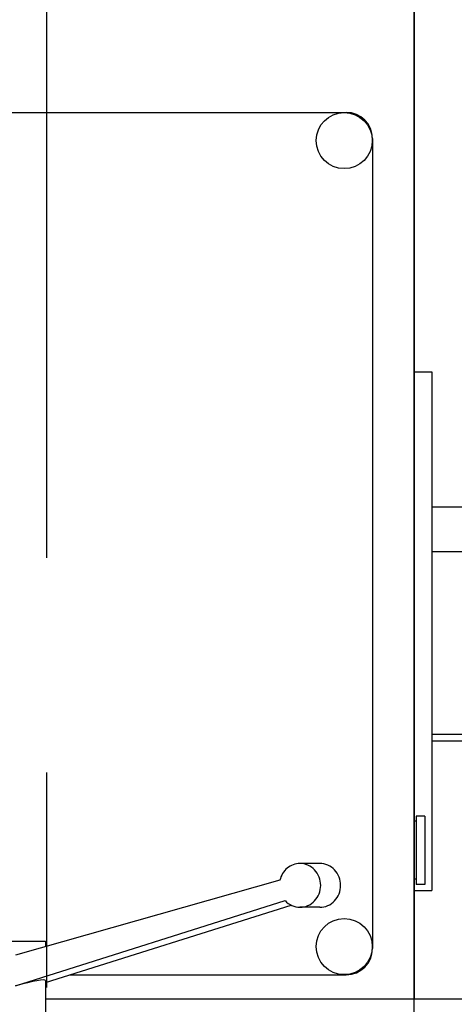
# Model space of a CAD drawing. Header units: millimetres. Extents: x 0 to 1189, y 0 to 841.
# Tile 133 of 147: x 787 to 797, y 106 to 128. Entities that reach past the tile are written whole.
import ezdxf

# ---------------------------------------------------------------- set-up
doc = ezdxf.new("R2010")
doc.units = ezdxf.units.MM
doc.header["$LTSCALE"] = 65.395
doc.linetypes.add('CENTER', pattern=[0.6, 0.375, -0.075, 0.075, -0.075])
doc.linetypes.add('PHANTOM', pattern=[0.8, 0.45, -0.05, 0.1, -0.05, 0.1, -0.05])
for name, color, linetype in [('25007_060000_IMO-2_SKL_PBL621', 7, 'CONTINUOUS'), ('25007_060000_IMO-2_SKL_PBL669', 7, 'CONTINUOUS'), ('25007_060000_IMO-2_SKL_PBL671', 7, 'CONTINUOUS'), ('25007_060000_IMO-2_SKL_PBL673', 7, 'CONTINUOUS'), ('25007_060000_IMO-2_SKL_PBL675', 7, 'CONTINUOUS'), ('25007_060000_IMO-2_SKL_PBL677', 7, 'CONTINUOUS'), ('25007_060000_IMO-2_SKL_PBL679', 7, 'CONTINUOUS'), ('25007_060000_IMO-2_SKL_PBL681', 7, 'CONTINUOUS'), ('25007_060000_IMO-2_SKL_PBL683', 7, 'CONTINUOUS'), ('25007_060000_IMO-2_SKL_PBL684', 7, 'CONTINUOUS'), ('25007_060000_IMO-2_SKL_PBL685', 7, 'CONTINUOUS'), ('25007_060000_IMO-2_SKL_PBL687', 7, 'CONTINUOUS'), ('25007_060000_IMO-2_SKL_PBL688', 7, 'CONTINUOUS'), ('25007_060000_IMO-2_SKL_PBL689', 7, 'CONTINUOUS'), ('25007_060000_IMO-2_SKL_PBL691', 7, 'CONTINUOUS'), ('25007_060000_IMO-2_SKL_PBL693', 7, 'CONTINUOUS'), ('25007_060000_IMO-2_SKL_PBL695', 7, 'CONTINUOUS'), ('25007_060000_TLKGS_KGS_V_ABL588', 7, 'CONTINUOUS'), ('25007_061000_TLKGS_KGS_V_ABL589', 7, 'CONTINUOUS'), ('25087_000000_IMO-2_SKL_PBL644', 7, 'CONTINUOUS'), ('25087_000000_IMO-2_SKL_PBL646', 7, 'CONTINUOUS'), ('25087_000000_IMO-2_SKL_PBL648', 7, 'CONTINUOUS'), ('25087_000000_IMO-2_SKL_PBL649', 7, 'CONTINUOUS'), ('25087_000000_IMO-2_SKL_PBL651', 7, 'CONTINUOUS'), ('25087_000000_IMO-2_SKL_PBL654', 7, 'CONTINUOUS'), ('25087_000000_IMO-2_SKL_PBL656', 7, 'CONTINUOUS'), ('25087_030000_TLKGS_V_ABL631', 7, 'CONTINUOUS'), ('25087_100000_TLKGS_V_ABL632', 7, 'CONTINUOUS'), ('25087_700000_TLKGS_V_ABL652', 7, 'CONTINUOUS'), ('links_4_VBL576', 7, 'CONTINUOUS')]:
    doc.layers.add(name, color=color, linetype=linetype)

# ---------------------------------------------------------------- blocks, each defined once
blk = doc.blocks.new('25087_000000_IMO-2_SKL_PBL649', base_point=(713.06, 101.1))
at = {"layer": '25087_000000_IMO-2_SKL_PBL649', "color": 40, "linetype": 'CONTINUOUS'}
for p, q in [((796, 130.56), (796, 106)), ((796, 106), (787.57764, 106))]:
    blk.add_line(p, q, dxfattribs=at)
blk = doc.blocks.new('8M25C_GENSET_STD_GRUNDRAHMEN_ABL577', base_point=(649.23, 85.1))
at = {"layer": '25087_000000_IMO-2_SKL_PBL649'}
blk.add_blockref('25087_000000_IMO-2_SKL_PBL649', (713.06, 101.1), dxfattribs=at)
blk = doc.blocks.new('25007_060000_IMO-2_SKL_PBL685', base_point=(778.9, 101.1))
at = {"layer": '25007_060000_IMO-2_SKL_PBL685', "color": 40, "linetype": 'CONTINUOUS'}
for p, q in [((796, 130.56), (796, 106)), ((796, 106), (787.57764, 106))]:
    blk.add_line(p, q, dxfattribs=at)
blk = doc.blocks.new('8M25C_GENSET_STD_VERROHRUNG_ABL581', base_point=(792.04, 86.485))
at = {"layer": '25007_060000_IMO-2_SKL_PBL685'}
blk.add_blockref('25007_060000_IMO-2_SKL_PBL685', (778.9, 101.1), dxfattribs=at)
blk = doc.blocks.new('25007_060000_IMO-2_SKL_PBL621', base_point=(784.368, 101.1))
at = {"layer": '25007_060000_IMO-2_SKL_PBL621', "color": 8, "linetype": 'PHANTOM'}
blk.add_line((801.468, 106), (787.578, 106), dxfattribs=at)
blk = doc.blocks.new('25007_641000_05_SIMPLE1_E_ABL585', base_point=(794.234, 101.1))
at = {"layer": '25007_060000_IMO-2_SKL_PBL621'}
blk.add_blockref('25007_060000_IMO-2_SKL_PBL621', (784.368, 101.1), dxfattribs=at)
blk = doc.blocks.new('25007_060000_IMO-2_SKL_PBL689', base_point=(778.9, 101.1))
at = {"layer": '25007_060000_IMO-2_SKL_PBL689', "color": 40, "linetype": 'CONTINUOUS'}
for p, q in [((796, 130.56), (796, 106)), ((796, 106), (787.57764, 106))]:
    blk.add_line(p, q, dxfattribs=at)
blk = doc.blocks.new('25007_641000_05_SIMPLE1_E_ABL590', base_point=(788.766, 101.1))
at = {"layer": '25007_060000_IMO-2_SKL_PBL689'}
blk.add_blockref('25007_060000_IMO-2_SKL_PBL689', (778.9, 101.1), dxfattribs=at)
blk = doc.blocks.new('25007_766000_04_SIMPLE1_T1_X_PBL662', base_point=(787.559, 97.428))
at = {"layer": '25007_766000_04_SIMPLE1_T1_X_PBL662', "color": 7, "linetype": 'CONTINUOUS'}
for p, q in [((793.845, 109.096), (793.389, 109.096)), ((792.931, 108.717), (786.892, 107.006)), ((786.892, 106.306), (793.049, 108.249)), ((787.578, 106.378), (793.186, 108.148)), ((793.845, 108.096), (793.389, 108.096)), ((786.022, 107.325), (787.578, 107.325)), ((787.578, 107.325), (787.578, 107.2)), ((787.578, 106.424), (787.578, 104.62))]:
    blk.add_line(p, q, dxfattribs=at)
blk.add_ellipse((786.8, 106.205), major_axis=(0.777, 0.221), ratio=0.089922, start_param=-0.025587, end_param=1.426161, dxfattribs=at)
for points, knots in [([(793.389, 109.096), (793.286, 109.096), (793.07, 109.017), (792.955, 108.821), (792.931, 108.717)], [0, 0, 0, 0, 0.491549, 1, 1, 1, 1]), ([(793.389, 108.096), (793.451, 108.096), (793.577, 108.123), (793.786, 108.271), (793.913, 108.596), (793.786, 108.921), (793.577, 109.069), (793.451, 109.096), (793.389, 109.096)], [0, 0, 0, 0, 0.122861, 0.247668, 0.5, 0.752332, 0.877139, 1, 1, 1, 1]), ([(793.845, 108.096), (793.907, 108.096), (794.033, 108.123), (794.242, 108.271), (794.369, 108.596), (794.242, 108.921), (794.033, 109.069), (793.907, 109.096), (793.845, 109.096)], [0, 0, 0, 0, 0.122861, 0.247668, 0.5, 0.752332, 0.877139, 1, 1, 1, 1]), ([(793.049, 108.249), (793.093, 108.201), (793.198, 108.124), (793.326, 108.096), (793.389, 108.096)], [0, 0, 0, 0, 0.504076, 1, 1, 1, 1])]:
    blk.add_open_spline(points, degree=3, knots=knots, dxfattribs=at)
blk = doc.blocks.new('25007_060000_IMO-2_SKL_PBL684', base_point=(778.9, 101.1))
at = {"layer": '25007_060000_IMO-2_SKL_PBL684', "color": 40, "linetype": 'CONTINUOUS'}
for p, q in [((796, 130.56), (796, 106)), ((796, 106), (787.57764, 106))]:
    blk.add_line(p, q, dxfattribs=at)
blk = doc.blocks.new('25007_766000_04_SIMPLE1_X_ABL661', base_point=(778.9, 101.1))
at = {"layer": '25007_060000_IMO-2_SKL_PBL684'}
blk.add_blockref('25007_060000_IMO-2_SKL_PBL684', (778.9, 101.1), dxfattribs=at)
at = {"layer": '25007_766000_04_SIMPLE1_T1_X_PBL662'}
blk.add_blockref('25007_766000_04_SIMPLE1_T1_X_PBL662', (787.559, 97.428), dxfattribs=at)
blk = doc.blocks.new('25007_634500_05_SIMPLE1_T1_A_PBL664', base_point=(797.16, 91.75))
at = {"layer": '25007_634500_05_SIMPLE1_T1_A_PBL664', "color": 7, "linetype": 'CONTINUOUS'}
blk.add_line((796.4, 111.9), (797.6, 111.9), dxfattribs=at)
blk = doc.blocks.new('25007_060000_IMO-2_SKL_PBL688', base_point=(778.9, 101.1))
at = {"layer": '25007_060000_IMO-2_SKL_PBL688', "color": 40, "linetype": 'CONTINUOUS'}
for p, q in [((796, 130.56), (796, 106)), ((796, 106), (787.57764, 106))]:
    blk.add_line(p, q, dxfattribs=at)
blk = doc.blocks.new('25007_634500_05_SIMPLE1_A_ABL663', base_point=(780.06, 101.1))
at = {"layer": '25007_060000_IMO-2_SKL_PBL688'}
blk.add_blockref('25007_060000_IMO-2_SKL_PBL688', (778.9, 101.1), dxfattribs=at)
at = {"layer": '25007_634500_05_SIMPLE1_T1_A_PBL664'}
blk.add_blockref('25007_634500_05_SIMPLE1_T1_A_PBL664', (797.16, 91.75), dxfattribs=at)
blk = doc.blocks.new('25007_060000_IMO-2_SKL_PBL673', base_point=(778.9, 101.1))
at = {"layer": '25007_060000_IMO-2_SKL_PBL673', "color": 40, "linetype": 'CONTINUOUS'}
for p, q in [((796, 130.56), (796, 106)), ((796, 106), (787.57764, 106))]:
    blk.add_line(p, q, dxfattribs=at)
blk = doc.blocks.new('25007_884500_27_SIMPLE1_X_ABL672', base_point=(778.9, 101.1))
at = {"layer": '25007_060000_IMO-2_SKL_PBL673'}
blk.add_blockref('25007_060000_IMO-2_SKL_PBL673', (778.9, 101.1), dxfattribs=at)
blk = doc.blocks.new('25007_060000_IMO-2_SKL_PBL675', base_point=(778.9, 101.1))
at = {"layer": '25007_060000_IMO-2_SKL_PBL675', "color": 40, "linetype": 'CONTINUOUS'}
for p, q in [((796, 130.56), (796, 106)), ((796, 106), (787.57764, 106))]:
    blk.add_line(p, q, dxfattribs=at)
blk = doc.blocks.new('25007_836000_01_SIMPLE1_C_ABL674', base_point=(785.24, 101.1))
at = {"layer": '25007_060000_IMO-2_SKL_PBL675'}
blk.add_blockref('25007_060000_IMO-2_SKL_PBL675', (778.9, 101.1), dxfattribs=at)
blk = doc.blocks.new('25007_060000_IMO-2_SKL_PBL687', base_point=(778.9, 101.1))
at = {"layer": '25007_060000_IMO-2_SKL_PBL687', "color": 40, "linetype": 'CONTINUOUS'}
for p, q in [((796, 130.56), (796, 106)), ((796, 106), (787.57764, 106))]:
    blk.add_line(p, q, dxfattribs=at)
blk = doc.blocks.new('25007_452000_10_SIMPLE1_A_ABL686', base_point=(781.802, 113.382))
at = {"layer": '25007_060000_IMO-2_SKL_PBL687'}
blk.add_blockref('25007_060000_IMO-2_SKL_PBL687', (778.9, 101.1), dxfattribs=at)
blk = doc.blocks.new('25007_060000_IMO-2_SKL_PBL691', base_point=(778.9, 101.1))
at = {"layer": '25007_060000_IMO-2_SKL_PBL691', "color": 40, "linetype": 'CONTINUOUS'}
for p, q in [((796, 130.56), (796, 106)), ((796, 106), (787.57764, 106))]:
    blk.add_line(p, q, dxfattribs=at)
blk = doc.blocks.new('25007_644000_01_SIMPLE1_C_ABL690', base_point=(785.24, 101.1))
at = {"layer": '25007_060000_IMO-2_SKL_PBL691'}
blk.add_blockref('25007_060000_IMO-2_SKL_PBL691', (778.9, 101.1), dxfattribs=at)
blk = doc.blocks.new('25007_060000_IMO-2_SKL_PBL693', base_point=(778.9, 101.1))
at = {"layer": '25007_060000_IMO-2_SKL_PBL693', "color": 40, "linetype": 'CONTINUOUS'}
for p, q in [((796, 130.56), (796, 106)), ((796, 106), (787.57764, 106))]:
    blk.add_line(p, q, dxfattribs=at)
blk = doc.blocks.new('25007_765000_05_SIMPLE1_X_ABL692', base_point=(781.284, 101.1))
at = {"layer": '25007_060000_IMO-2_SKL_PBL693'}
blk.add_blockref('25007_060000_IMO-2_SKL_PBL693', (778.9, 101.1), dxfattribs=at)
blk = doc.blocks.new('25007_060000_IMO-2_SKL_PBL695', base_point=(778.9, 101.1))
at = {"layer": '25007_060000_IMO-2_SKL_PBL695', "color": 40, "linetype": 'CONTINUOUS'}
for p, q in [((796, 130.56), (796, 106)), ((796, 106), (787.57764, 106))]:
    blk.add_line(p, q, dxfattribs=at)
blk = doc.blocks.new('25007_644000_02_SIMPLE1_C_ABL694', base_point=(785.24, 101.1))
at = {"layer": '25007_060000_IMO-2_SKL_PBL695'}
blk.add_blockref('25007_060000_IMO-2_SKL_PBL695', (778.9, 101.1), dxfattribs=at)
blk = doc.blocks.new('25007_061000_TLKGS_KGS_V_ABL589', base_point=(788.766, 113.382))
at = {"layer": '25007_452000_10_SIMPLE1_A_ABL686'}
blk.add_blockref('25007_452000_10_SIMPLE1_A_ABL686', (781.802, 113.382), dxfattribs=at)
at = {"layer": '25007_634500_05_SIMPLE1_A_ABL663'}
blk.add_blockref('25007_634500_05_SIMPLE1_A_ABL663', (780.06, 101.1), dxfattribs=at)
at = {"layer": '25007_641000_05_SIMPLE1_E_ABL590'}
blk.add_blockref('25007_641000_05_SIMPLE1_E_ABL590', (788.766, 101.1), dxfattribs=at)
at = {"layer": '25007_644000_01_SIMPLE1_C_ABL690'}
blk.add_blockref('25007_644000_01_SIMPLE1_C_ABL690', (785.24, 101.1), dxfattribs=at)
at = {"layer": '25007_644000_02_SIMPLE1_C_ABL694'}
blk.add_blockref('25007_644000_02_SIMPLE1_C_ABL694', (785.24, 101.1), dxfattribs=at)
at = {"layer": '25007_765000_05_SIMPLE1_X_ABL692'}
blk.add_blockref('25007_765000_05_SIMPLE1_X_ABL692', (781.284, 101.1), dxfattribs=at)
at = {"layer": '25007_766000_04_SIMPLE1_X_ABL661'}
blk.add_blockref('25007_766000_04_SIMPLE1_X_ABL661', (778.9, 101.1), dxfattribs=at)
at = {"layer": '25007_836000_01_SIMPLE1_C_ABL674'}
blk.add_blockref('25007_836000_01_SIMPLE1_C_ABL674', (785.24, 101.1), dxfattribs=at)
at = {"layer": '25007_884500_27_SIMPLE1_X_ABL672'}
blk.add_blockref('25007_884500_27_SIMPLE1_X_ABL672', (778.9, 101.1), dxfattribs=at)
blk = doc.blocks.new('25007_060000_IMO-2_SKL_PBL669', base_point=(778.9, 101.1))
at = {"layer": '25007_060000_IMO-2_SKL_PBL669', "color": 40, "linetype": 'CONTINUOUS'}
for p, q in [((796, 130.56), (796, 106)), ((796, 106), (787.57764, 106))]:
    blk.add_line(p, q, dxfattribs=at)
blk = doc.blocks.new('25007_724700_04_SIMPLE1_A_ABL668', base_point=(809.139, 115.421))
at = {"layer": '25007_060000_IMO-2_SKL_PBL669'}
blk.add_blockref('25007_060000_IMO-2_SKL_PBL669', (778.9, 101.1), dxfattribs=at)
blk = doc.blocks.new('25007_060000_IMO-2_SKL_PBL671', base_point=(778.9, 101.1))
at = {"layer": '25007_060000_IMO-2_SKL_PBL671', "color": 40, "linetype": 'CONTINUOUS'}
for p, q in [((796, 130.56), (796, 106)), ((796, 106), (787.57764, 106))]:
    blk.add_line(p, q, dxfattribs=at)
blk = doc.blocks.new('25007_116500_03_SIMPLE1_A_ABL670', base_point=(778.9, 117.16))
at = {"layer": '25007_060000_IMO-2_SKL_PBL671'}
blk.add_blockref('25007_060000_IMO-2_SKL_PBL671', (778.9, 101.1), dxfattribs=at)
blk = doc.blocks.new('25007_060000_IMO-2_SKL_PBL677', base_point=(778.9, 101.1))
at = {"layer": '25007_060000_IMO-2_SKL_PBL677', "color": 40, "linetype": 'CONTINUOUS'}
for p, q in [((796, 130.56), (796, 106)), ((796, 106), (787.57764, 106))]:
    blk.add_line(p, q, dxfattribs=at)
blk = doc.blocks.new('25007_725500_29_SIMPLE1_X#AF1_ABL676', base_point=(800.829, 129.239))
at = {"layer": '25007_060000_IMO-2_SKL_PBL677'}
blk.add_blockref('25007_060000_IMO-2_SKL_PBL677', (778.9, 101.1), dxfattribs=at)
blk = doc.blocks.new('25007_060000_IMO-2_SKL_PBL679', base_point=(778.9, 101.1))
at = {"layer": '25007_060000_IMO-2_SKL_PBL679', "color": 40, "linetype": 'CONTINUOUS'}
for p, q in [((796, 130.56), (796, 106)), ((796, 106), (787.57764, 106))]:
    blk.add_line(p, q, dxfattribs=at)
blk = doc.blocks.new('25007_728000_05_SIMPLE1_T1_F_PBL721', base_point=(811.35, 127.12))
at = {"layer": '25007_728000_05_SIMPLE1_T1_F_PBL721', "color": 7, "linetype": 'CONTINUOUS'}
for p, q in [((796.4, 117.24), (802.244, 117.24)), ((796.4, 116.218), (797.2, 116.218)), ((797.2, 112.04), (796.4, 112.04))]:
    blk.add_line(p, q, dxfattribs=at)
blk = doc.blocks.new('25007_728000_05_SIMPLE1_F_ABL678', base_point=(794.24, 106.9))
at = {"layer": '25007_060000_IMO-2_SKL_PBL679'}
blk.add_blockref('25007_060000_IMO-2_SKL_PBL679', (778.9, 101.1), dxfattribs=at)
at = {"layer": '25007_728000_05_SIMPLE1_T1_F_PBL721'}
blk.add_blockref('25007_728000_05_SIMPLE1_T1_F_PBL721', (811.35, 127.12), dxfattribs=at)
blk = doc.blocks.new('25007_060000_IMO-2_SKL_PBL681', base_point=(778.9, 101.1))
at = {"layer": '25007_060000_IMO-2_SKL_PBL681', "color": 40, "linetype": 'CONTINUOUS'}
for p, q in [((796, 130.56), (796, 106)), ((796, 106), (787.57764, 106))]:
    blk.add_line(p, q, dxfattribs=at)
blk = doc.blocks.new('25007_833200_01_SIMPLE1_X_ABL680', base_point=(795.473, 101.1))
at = {"layer": '25007_060000_IMO-2_SKL_PBL681'}
blk.add_blockref('25007_060000_IMO-2_SKL_PBL681', (778.9, 101.1), dxfattribs=at)
blk = doc.blocks.new('25007_060000_IMO-2_SKL_PBL683', base_point=(778.9, 101.1))
at = {"layer": '25007_060000_IMO-2_SKL_PBL683', "color": 40, "linetype": 'CONTINUOUS'}
for p, q in [((796, 130.56), (796, 106)), ((796, 106), (787.57764, 106))]:
    blk.add_line(p, q, dxfattribs=at)
blk = doc.blocks.new('25007_833000_15_SIMPLE1_D_ABL682', base_point=(794.26, 101.1))
at = {"layer": '25007_060000_IMO-2_SKL_PBL683'}
blk.add_blockref('25007_060000_IMO-2_SKL_PBL683', (778.9, 101.1), dxfattribs=at)
blk = doc.blocks.new('25007_062000_TLKGS_KGS_TL_V_ABL667', base_point=(809.139, 129.239))
at = {"layer": '25007_116500_03_SIMPLE1_A_ABL670'}
blk.add_blockref('25007_116500_03_SIMPLE1_A_ABL670', (778.9, 117.16), dxfattribs=at)
at = {"layer": '25007_724700_04_SIMPLE1_A_ABL668'}
blk.add_blockref('25007_724700_04_SIMPLE1_A_ABL668', (809.139, 115.421), dxfattribs=at)
at = {"layer": '25007_725500_29_SIMPLE1_X#AF1_ABL676'}
blk.add_blockref('25007_725500_29_SIMPLE1_X#AF1_ABL676', (800.829, 129.239), dxfattribs=at)
at = {"layer": '25007_728000_05_SIMPLE1_F_ABL678'}
blk.add_blockref('25007_728000_05_SIMPLE1_F_ABL678', (794.24, 106.9), dxfattribs=at)
at = {"layer": '25007_833000_15_SIMPLE1_D_ABL682'}
blk.add_blockref('25007_833000_15_SIMPLE1_D_ABL682', (794.26, 101.1), dxfattribs=at)
at = {"layer": '25007_833200_01_SIMPLE1_X_ABL680'}
blk.add_blockref('25007_833200_01_SIMPLE1_X_ABL680', (795.473, 101.1), dxfattribs=at)
blk = doc.blocks.new('25007_060000_TLKGS_KGS_V_ABL588', base_point=(809.139, 129.239))
at = {"layer": '25007_061000_TLKGS_KGS_V_ABL589'}
blk.add_blockref('25007_061000_TLKGS_KGS_V_ABL589', (788.766, 113.382), dxfattribs=at)
at = {"layer": '25007_062000_TLKGS_KGS_TL_V_ABL667'}
blk.add_blockref('25007_062000_TLKGS_KGS_TL_V_ABL667', (809.139, 129.239), dxfattribs=at)
blk = doc.blocks.new('25087_111000_21_SIMPLE1_T1_A_PBL634', base_point=(712.7, 101.1))
at = {"layer": '25087_111000_21_SIMPLE1_T1_A_PBL634', "color": 7, "linetype": 'CONTINUOUS'}
blk.add_line((796, 71.6), (796, 130.56), dxfattribs=at)
blk = doc.blocks.new('25087_000000_IMO-2_SKL_PBL644', base_point=(713.06, 101.1))
at = {"layer": '25087_000000_IMO-2_SKL_PBL644', "color": 40, "linetype": 'CONTINUOUS'}
for p, q in [((796, 130.56), (796, 106)), ((796, 106), (787.57764, 106))]:
    blk.add_line(p, q, dxfattribs=at)
blk = doc.blocks.new('25087_111000_21_SIMPLE1_A_ABL633', base_point=(712.7, 101.1))
at = {"layer": '25087_000000_IMO-2_SKL_PBL644'}
blk.add_blockref('25087_000000_IMO-2_SKL_PBL644', (713.06, 101.1), dxfattribs=at)
at = {"layer": '25087_111000_21_SIMPLE1_T1_A_PBL634'}
blk.add_blockref('25087_111000_21_SIMPLE1_T1_A_PBL634', (712.7, 101.1), dxfattribs=at)
blk = doc.blocks.new('25087_000000_IMO-2_SKL_PBL648', base_point=(713.06, 101.1))
at = {"layer": '25087_000000_IMO-2_SKL_PBL648', "color": 40, "linetype": 'CONTINUOUS'}
for p, q in [((796, 130.56), (796, 106)), ((796, 106), (787.57764, 106))]:
    blk.add_line(p, q, dxfattribs=at)
blk = doc.blocks.new('25087_122000_01_SIMPLE1_D_ABL647', base_point=(713.06, 101.1))
at = {"layer": '25087_000000_IMO-2_SKL_PBL648'}
blk.add_blockref('25087_000000_IMO-2_SKL_PBL648', (713.06, 101.1), dxfattribs=at)
blk = doc.blocks.new('25087_000000_IMO-2_SKL_PBL651', base_point=(713.06, 101.1))
at = {"layer": '25087_000000_IMO-2_SKL_PBL651', "color": 40, "linetype": 'CONTINUOUS'}
for p, q in [((796, 130.56), (796, 106)), ((796, 106), (787.57764, 106))]:
    blk.add_line(p, q, dxfattribs=at)
blk = doc.blocks.new('25087_171000_21_SIMPLE1_A_ABL650', base_point=(713.06, 111.59))
at = {"layer": '25087_000000_IMO-2_SKL_PBL651'}
blk.add_blockref('25087_000000_IMO-2_SKL_PBL651', (713.06, 101.1), dxfattribs=at)
blk = doc.blocks.new('25087_000000_IMO-2_SKL_PBL656', base_point=(713.06, 101.1))
at = {"layer": '25087_000000_IMO-2_SKL_PBL656', "color": 40, "linetype": 'CONTINUOUS'}
for p, q in [((796, 130.56), (796, 106)), ((796, 106), (787.57764, 106))]:
    blk.add_line(p, q, dxfattribs=at)
blk = doc.blocks.new('25087_111200_24_SIMPLE1_T4_X_PBL763', base_point=(788.5, 116.4))
at = {"layer": '25087_111200_24_SIMPLE1_T4_X_PBL763', "color": 7, "linetype": 'CONTINUOUS'}
for p, q in [((782.554, 126.244), (794.446, 126.244)), ((781.954, 125.644), (781.954, 107.156)), ((795.046, 125.644), (795.046, 107.156)), ((782.554, 106.556), (786.022, 106.556)), ((788.142, 106.556), (794.446, 106.556))]:
    blk.add_line(p, q, dxfattribs=at)
for centre in [(782.6, 125.6), (794.4, 125.6), (782.6, 107.2), (794.4, 107.2)]:
    blk.add_circle(centre, 0.64, dxfattribs=at)
for centre, start, end in [((782.554, 125.644), 90.0188, 180.0011), ((794.446, 125.644), 359.9989, 89.9812), ((782.554, 107.156), 179.9989, 269.9812), ((794.446, 107.156), 270.0188, 0.0011)]:
    blk.add_arc(centre, 0.6, start, end, dxfattribs=at)
blk = doc.blocks.new('25087_111200_24_SIMPLE1_T10_X_PBL779', base_point=(796.2, 114.4))
at = {"layer": '25087_111200_24_SIMPLE1_T10_X_PBL779', "color": 7, "linetype": 'CONTINUOUS'}
for p, q in [((796, 120.32), (796.4, 120.32)), ((796.4, 120.32), (796.4, 108.48)), ((796, 108.48), (796.4, 108.48))]:
    blk.add_line(p, q, dxfattribs=at)
blk = doc.blocks.new('25087_111200_24_SIMPLE1_T11_X_PBL780', base_point=(796.12, 109.4))
at = {"layer": '25087_111200_24_SIMPLE1_T11_X_PBL780', "color": 7, "linetype": 'CONTINUOUS'}
for p, q in [((796.24, 110.18), (796.04, 110.18)), ((796.04, 110.18), (796.04, 108.62)), ((796.24, 110.18), (796.24, 108.62)), ((796.04, 110.06), (796, 110.06)), ((796.04, 108.74), (796, 108.74)), ((796.24, 108.62), (796.04, 108.62))]:
    blk.add_line(p, q, dxfattribs=at)
blk = doc.blocks.new('25087_111200_24_SIMPLE1_X_ABL655', base_point=(713.26, 101.1))
at = {"layer": '25087_000000_IMO-2_SKL_PBL656'}
blk.add_blockref('25087_000000_IMO-2_SKL_PBL656', (713.06, 101.1), dxfattribs=at)
at = {"layer": '25087_111200_24_SIMPLE1_T10_X_PBL779'}
blk.add_blockref('25087_111200_24_SIMPLE1_T10_X_PBL779', (796.2, 114.4), dxfattribs=at)
at = {"layer": '25087_111200_24_SIMPLE1_T11_X_PBL780'}
blk.add_blockref('25087_111200_24_SIMPLE1_T11_X_PBL780', (796.12, 109.4), dxfattribs=at)
at = {"layer": '25087_111200_24_SIMPLE1_T4_X_PBL763'}
blk.add_blockref('25087_111200_24_SIMPLE1_T4_X_PBL763', (788.5, 116.4), dxfattribs=at)
blk = doc.blocks.new('25087_100000_TLKGS_V_ABL632', base_point=(712.9, 111.59))
at = {"layer": '25087_111000_21_SIMPLE1_A_ABL633'}
blk.add_blockref('25087_111000_21_SIMPLE1_A_ABL633', (712.7, 101.1), dxfattribs=at)
at = {"layer": '25087_111200_24_SIMPLE1_X_ABL655'}
blk.add_blockref('25087_111200_24_SIMPLE1_X_ABL655', (713.26, 101.1), dxfattribs=at)
at = {"layer": '25087_122000_01_SIMPLE1_D_ABL647'}
blk.add_blockref('25087_122000_01_SIMPLE1_D_ABL647', (713.06, 101.1), dxfattribs=at)
at = {"layer": '25087_171000_21_SIMPLE1_A_ABL650'}
blk.add_blockref('25087_171000_21_SIMPLE1_A_ABL650', (713.06, 111.59), dxfattribs=at)
blk = doc.blocks.new('25087_000000_IMO-2_SKL_PBL654', base_point=(713.06, 101.1))
at = {"layer": '25087_000000_IMO-2_SKL_PBL654', "color": 40, "linetype": 'CONTINUOUS'}
for p, q in [((796, 130.56), (796, 106)), ((796, 106), (787.57764, 106))]:
    blk.add_line(p, q, dxfattribs=at)
blk = doc.blocks.new('25087_727000_27_SIMPLE1_B_ABL653', base_point=(733.725, 129.393))
at = {"layer": '25087_000000_IMO-2_SKL_PBL654'}
blk.add_blockref('25087_000000_IMO-2_SKL_PBL654', (713.06, 101.1), dxfattribs=at)
blk = doc.blocks.new('25087_700000_TLKGS_V_ABL652', base_point=(733.725, 129.393))
at = {"layer": '25087_727000_27_SIMPLE1_B_ABL653'}
blk.add_blockref('25087_727000_27_SIMPLE1_B_ABL653', (733.725, 129.393), dxfattribs=at)
blk = doc.blocks.new('25087_030000_TLKGS_V_ABL631', base_point=(733.365, 129.393))
at = {"layer": '25087_100000_TLKGS_V_ABL632'}
blk.add_blockref('25087_100000_TLKGS_V_ABL632', (712.9, 111.59), dxfattribs=at)
at = {"layer": '25087_700000_TLKGS_V_ABL652'}
blk.add_blockref('25087_700000_TLKGS_V_ABL652', (733.725, 129.393), dxfattribs=at)
blk = doc.blocks.new('25087_000000_TLKGS_MARKETING_ABL587', base_point=(742.599, 129.393))
at = {"layer": '25007_060000_TLKGS_KGS_V_ABL588'}
blk.add_blockref('25007_060000_TLKGS_KGS_V_ABL588', (809.139, 129.239), dxfattribs=at)
at = {"layer": '25087_030000_TLKGS_V_ABL631'}
blk.add_blockref('25087_030000_TLKGS_V_ABL631', (733.365, 129.393), dxfattribs=at)
blk = doc.blocks.new('25087_000000_TRENNSTELLEN_TLKGS_PBL645', base_point=(713.06, 106.1))
at = {"layer": '25087_000000_TRENNSTELLEN_TLKGS_PBL645', "color": 2, "linetype": 'CENTER'}
blk.add_line((787.6, 140.6), (787.6, 71.6), dxfattribs=at)
at = {"layer": '25087_000000_TRENNSTELLEN_TLKGS_PBL645', "color": 40, "linetype": 'CONTINUOUS'}
for p, q in [((796, 130.56), (796, 106)), ((796, 106), (787.57764, 106))]:
    blk.add_line(p, q, dxfattribs=at)
blk = doc.blocks.new('25087_000000_IMO-2_SKL_PBL646', base_point=(648.43385, 106.1))
at = {"layer": '25087_000000_IMO-2_SKL_PBL646', "color": 40, "linetype": 'CONTINUOUS'}
for p, q in [((796, 130.56), (796, 106)), ((796, 106), (787.57764, 106))]:
    blk.add_line(p, q, dxfattribs=at)
blk = doc.blocks.new('LINKS_4_VBL576', base_point=(672.739, 124.8))
at = {"layer": '25007_641000_05_SIMPLE1_E_ABL585'}
blk.add_blockref('25007_641000_05_SIMPLE1_E_ABL585', (794.234, 101.1), dxfattribs=at)
at = {"layer": '25087_000000_IMO-2_SKL_PBL646'}
blk.add_blockref('25087_000000_IMO-2_SKL_PBL646', (648.434, 106.1), dxfattribs=at)
at = {"layer": '25087_000000_TLKGS_MARKETING_ABL587'}
blk.add_blockref('25087_000000_TLKGS_MARKETING_ABL587', (742.599, 129.393), dxfattribs=at)
at = {"layer": '25087_000000_TRENNSTELLEN_TLKGS_PBL645'}
blk.add_blockref('25087_000000_TRENNSTELLEN_TLKGS_PBL645', (713.06, 106.1), dxfattribs=at)
at = {"layer": '8M25C_GENSET_STD_GRUNDRAHMEN_ABL577'}
blk.add_blockref('8M25C_GENSET_STD_GRUNDRAHMEN_ABL577', (649.23, 85.1), dxfattribs=at)
at = {"layer": '8M25C_GENSET_STD_VERROHRUNG_ABL581'}
blk.add_blockref('8M25C_GENSET_STD_VERROHRUNG_ABL581', (792.04, 86.485), dxfattribs=at)

msp = doc.modelspace()

# ---------------------------------------------------------------- block references
at = {"layer": 'links_4_VBL576'}
msp.add_blockref('LINKS_4_VBL576', (672.73893, 124.8), dxfattribs=at)

doc.saveas('drawing.dxf')
